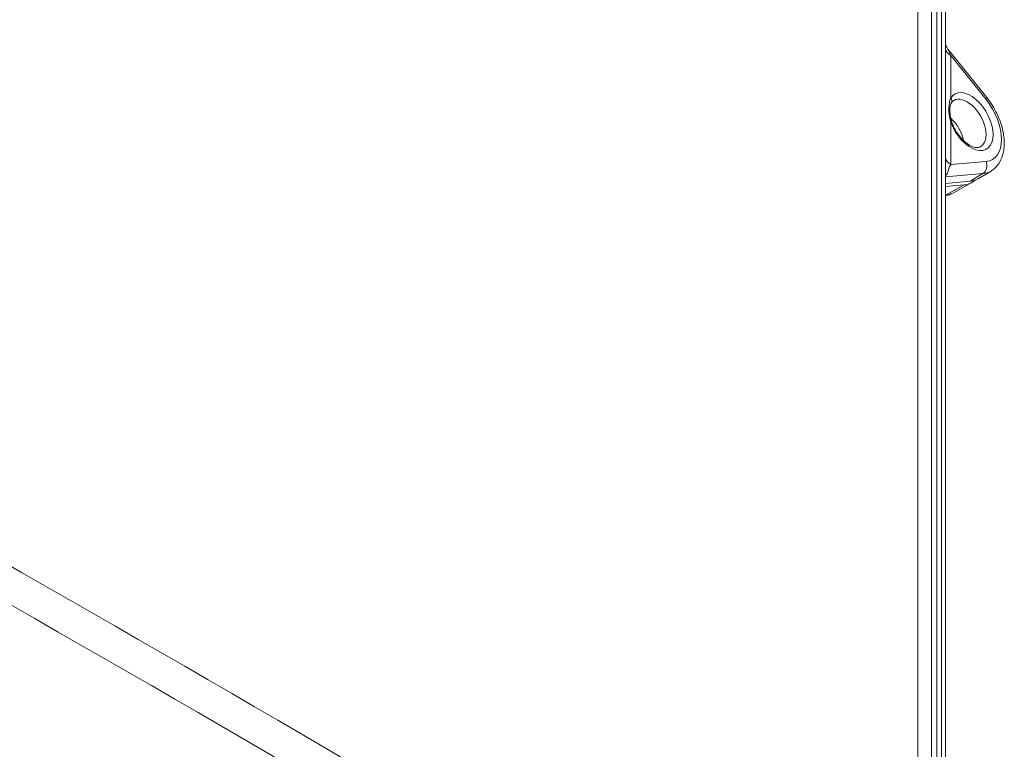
# Model space of a CAD drawing. Header units: inches. Extents: x 0 to 153, y 3 to 96.
# Tile 5 of 132: x 12.41 to 17.58, y 11.81 to 15.64. Entities that reach past the tile are written whole.
import ezdxf

# ---------------------------------------------------------------- set-up
doc = ezdxf.new("R2010")
doc.units = ezdxf.units.IN
doc.header["$LTSCALE"] = 4.5
doc.header["$MEASUREMENT"] = 0
doc.layers.add('Visible (ANSI)', color=7, linetype='Continuous', lineweight=18)
doc.layers.add('Visible Narrow (ANSI)', color=7, linetype='Continuous', lineweight=5)

msp = doc.modelspace()

# ---------------------------------------------------------------- linework, layer by layer
at = {"layer": 'Visible (ANSI)'}
for p, q in [((17.2015, 9.9506), (17.2015, 21.4503)), ((17.2752, 11.3867), (17.2752, 19.1015)), ((17.4919, 15.2335), (17.2899, 15.4849)), ((17.5143, 14.8472), (17.4482, 14.8071)), ((17.4054, 14.7934), (17.2752, 14.7818)), ((17.2752, 14.7655), (17.3739, 14.7743)), ((17.3134, 14.7312), (17.4133, 14.7861))]:
    msp.add_line(p, q, dxfattribs=at)
for centre, major_axis, start_param, end_param in [((17.2745, 15.0306), (-0.0703, 0.1218), 5.273431, 5.273437), ((17.2745, 15.0306), (0.0703, -0.1218), 2.131839, 2.131844), ((17.2745, 15.0306), (-0.0703, 0.1218), 4.205409, 5.21446), ((17.2745, 15.0306), (0.0703, -0.1218), 1.063816, 2.072868), ((17.3063, 15.049), (0.1402, -0.2429), 6.021386, 6.295528), ((17.3732, 15.0876), (0.1394, -0.2415), 0.012343, 0.012344), ((17.2745, 15.0306), (0.1406, -0.2436), 6.021386, 6.408979), ((17.1757, 14.9736), (0.1394, -0.2415), 6.270841, 6.270842)]:
    msp.add_ellipse(centre, major_axis=major_axis, ratio=0.57735, start_param=start_param, end_param=end_param, dxfattribs=at)
for points, knots in [([(17.2752, 15.5139), (17.2752, 15.5138), (17.2753, 15.5136), (17.2757, 15.5118), (17.2763, 15.5098), (17.2781, 15.5048), (17.2795, 15.5015), (17.2835, 15.4937), (17.2864, 15.4891), (17.2899, 15.4849)], [0.2153278, 0.2153278, 0.2153278, 0.2153278, 0.2179629, 0.2179629, 0.2478799, 0.2478799, 0.2917083, 0.2917083, 0.3531313, 0.3531313, 0.3531313, 0.3531313]), ([(17.4919, 15.2335), (17.5103, 15.2107), (17.5266, 15.1854), (17.5538, 15.1326), (17.5646, 15.1051), (17.5796, 15.0498), (17.5838, 15.022), (17.5842, 14.9685), (17.5804, 14.9427), (17.5638, 14.898), (17.5518, 14.8786), (17.529, 14.8572), (17.5219, 14.8518), (17.5143, 14.8472)], [3.665191, 3.665191, 3.665191, 3.665191, 4.01118, 4.01118, 4.355881, 4.355881, 4.703976, 4.703976, 5.052605, 5.052605, 5.362559, 5.362559, 5.485443, 5.485443, 5.485443, 5.485443]), ([(17.3062, 15.206), (17.3041, 15.2026), (17.3023, 15.1984), (17.2989, 15.1858), (17.2978, 15.1761), (17.2978, 15.1652)], [0, 0, 0, 0, 0.0957008, 0.0957008, 0.2387437, 0.2387437, 0.2387437, 0.2387437]), ([(17.3062, 15.206), (17.3069, 15.2072), (17.3076, 15.2083), (17.3091, 15.2103), (17.3099, 15.2112), (17.3114, 15.213), (17.3122, 15.2138), (17.3138, 15.2152), (17.3147, 15.2159), (17.3164, 15.2171), (17.3173, 15.2177), (17.3182, 15.2182)], [2.0490904, 2.0490904, 2.0490904, 2.0490904, 2.1105113, 2.1105113, 2.1719321, 2.1719321, 2.2333529, 2.2333529, 2.2947737, 2.2947737, 2.3561945, 2.3561945, 2.3561945, 2.3561945]), ([(17.2978, 15.1652), (17.2978, 15.1541), (17.2989, 15.1415), (17.3031, 15.1202), (17.3054, 15.1116), (17.3084, 15.103)], [0, 0, 0, 0, 0.1463307, 0.1463307, 0.242299, 0.242299, 0.242299, 0.242299]), ([(17.4588, 14.9747), (17.4533, 14.9715), (17.4466, 14.9698), (17.4298, 14.9711), (17.4206, 14.9735), (17.4014, 14.9825), (17.3917, 14.9887), (17.3721, 15.0045), (17.3623, 15.0141), (17.3438, 15.0361), (17.3352, 15.0485), (17.3201, 15.0747), (17.3137, 15.0885), (17.3086, 15.1025), (17.3085, 15.1028), (17.3084, 15.103)], [5.497787, 5.497787, 5.497787, 5.497787, 5.873367, 5.873367, 6.19072, 6.19072, 6.479428, 6.479428, 6.772121, 6.772121, 7.06996, 7.06996, 7.369688, 7.369688, 7.375688, 7.375688, 7.375688, 7.375688]), ([(17.2752, 14.7176), (17.2779, 14.7181), (17.2806, 14.7187), (17.2868, 14.7202), (17.2902, 14.7213), (17.297, 14.7236), (17.3004, 14.7249), (17.307, 14.7279), (17.3103, 14.7295), (17.3134, 14.7312)], [0.5850886, 0.5850886, 0.5850886, 0.5850886, 0.6233808, 0.6233808, 0.6732718, 0.6732718, 0.7231628, 0.7231628, 0.7730538, 0.7730538, 0.7730538, 0.7730538])]:
    msp.add_open_spline(points, degree=3, knots=knots, dxfattribs=at)
at = {"layer": 'Visible Narrow (ANSI)'}
for p, q in [((17.1299, 10.0487), (17.1299, 21.5561)), ((17.229, 11.4134), (17.229, 19.146)), ((17.2543, 11.3988), (17.2543, 19.1314)), ((17.3023, 15.4544), (17.4884, 15.2229)), ((17.3023, 15.2304), (17.3023, 15.4544)), ((17.3023, 14.8809), (17.3023, 15.1049)), ((17.4884, 14.8975), (17.3023, 14.8809)), ((17.2752, 14.816), (17.4717, 14.8335)), ((17.4054, 14.7934), (17.4717, 14.8335)), ((17.3739, 14.7743), (17.2752, 14.72))]:
    msp.add_line(p, q, dxfattribs=at)
for centre, major_axis, ratio, start_param, end_param in [((17.3686, 15.4927), (-0.0937, 0), 0.577351, 0.087291, 0.785398), ((17.407, 15.1072), (-0.0834, 0.1445), 0.57735, 1.263692, 6.590289), ((17.2837, 15.2196), (0.0224, -0.0136), 0.778295, 0.000018, 1.166797), ((17.3885, 15.0965), (0.0703, -0.1218), 0.57735, 0, 3.141593), ((17.4539, 15.203), (0.038, 0.0305), 0.211325, 5.651271, 6.283185), ((17.407, 15.1072), (0.115, -0.1992), 0.57735, 6.021386, 8.115781), ((17.2715, 15.1652), (0.0262, 0), 0.577351, 0.000004, 0.628704), ((17.2837, 15.0942), (0.0247, 0.0088), 0.246826, 6.283181, 6.921427), ((17.3686, 14.9192), (-0.0938, 0), 0.57735, 0.087291, 0.785409), ((17.4539, 14.8776), (0.0043, -0.0486), 0.788675, 0.368334, 1.921676), ((17.3303, 14.7567), (-0.0707, 0.0616), 0.391289, 5.840858, 5.87131), ((17.3732, 15.0876), (0.1394, -0.2415), 0.57735, 6.021386, 6.295528), ((17.1757, 14.9736), (0.1394, -0.2415), 0.57735, 6.026438, 6.270841), ((-118.6044, -215.8964), (131.7573, 228.2104), 0.816497, 6.262138, 6.304232), ((-118.5689, -215.9168), (131.6694, 228.0581), 0.816497, 6.262138, 6.304232)]:
    msp.add_ellipse(centre, major_axis=major_axis, ratio=ratio, start_param=start_param, end_param=end_param, dxfattribs=at)
for points, knots in [([(17.3023, 15.4544), (17.3013, 15.4571), (17.3003, 15.4596), (17.2995, 15.4618), (17.2986, 15.4641), (17.2979, 15.4661), (17.2972, 15.468), (17.2965, 15.4698), (17.2959, 15.4715), (17.2953, 15.4731), (17.2947, 15.4747), (17.2941, 15.4762), (17.2936, 15.4776), (17.293, 15.4789), (17.2925, 15.4802), (17.2919, 15.4813), (17.2914, 15.4824), (17.2909, 15.4834), (17.2903, 15.4842), (17.2902, 15.4845), (17.29, 15.4847), (17.2899, 15.4849)], [0.0000004, 0.0000004, 0.0000004, 0.0000004, 0.1, 0.1, 0.1, 0.2, 0.2, 0.2, 0.3, 0.3, 0.3, 0.4, 0.4, 0.4, 0.5, 0.5, 0.5, 0.6, 0.6, 0.6, 0.6283282, 0.6283282, 0.6283282, 0.6283282]), ([(17.3023, 15.2304), (17.3006, 15.2266), (17.2993, 15.2227), (17.2981, 15.2187), (17.2969, 15.2146), (17.296, 15.2105), (17.2952, 15.206), (17.2945, 15.2016), (17.2939, 15.1968), (17.2934, 15.1915), (17.293, 15.1863), (17.2927, 15.1804), (17.2927, 15.1741)], [0, 0, 0, 0, 0.25, 0.25, 0.25, 0.5, 0.5, 0.5, 0.75, 0.75, 0.75, 0.9999996, 0.9999996, 0.9999996, 0.9999996]), ([(17.2927, 15.1741), (17.2927, 15.1672), (17.293, 15.1601), (17.2936, 15.1528), (17.2942, 15.1456), (17.2951, 15.1382), (17.2965, 15.1302), (17.2979, 15.1223), (17.2997, 15.1138), (17.3023, 15.1049)], [0, 0, 0, 0, 0.3333333, 0.3333333, 0.3333333, 0.6666667, 0.6666667, 0.6666667, 1, 1, 1, 1]), ([(17.2767, 14.8242), (17.2804, 14.8279), (17.2832, 14.832), (17.2852, 14.8362), (17.2872, 14.8403), (17.2885, 14.8446), (17.2896, 14.8486), (17.2908, 14.8527), (17.2918, 14.8566), (17.2929, 14.8604), (17.2941, 14.8642), (17.2954, 14.8679), (17.2969, 14.8713), (17.2985, 14.8748), (17.3002, 14.8779), (17.3023, 14.8809)], [0.0000066, 0.0000066, 0.0000066, 0.0000066, 0.2, 0.2, 0.2, 0.4, 0.4, 0.4, 0.6, 0.6, 0.6, 0.8, 0.8, 0.8, 0.9999973, 0.9999973, 0.9999973, 0.9999973])]:
    msp.add_open_spline(points, degree=3, knots=knots, dxfattribs=at)
msp.add_open_spline([(17.2752, 14.8227), (17.2757, 14.8232), (17.2762, 14.8237), (17.2767, 14.8242)], degree=3, dxfattribs=at)

doc.saveas('drawing.dxf')
